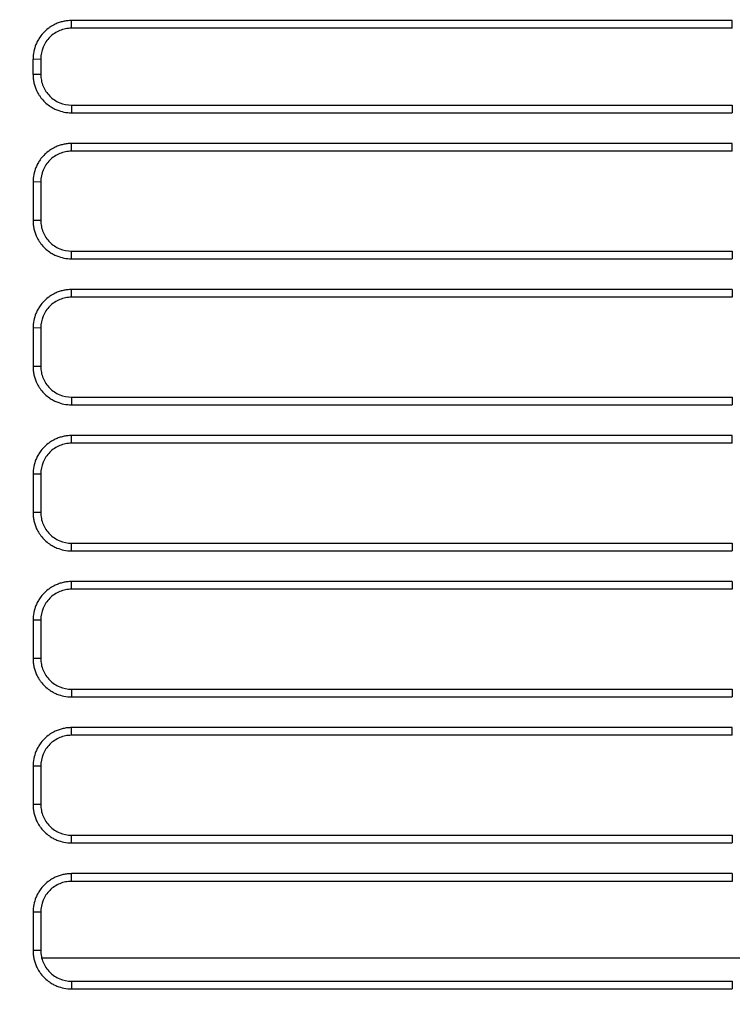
# Model space of a CAD drawing. Header units: millimetres. Extents: x -508 to 796, y -404 to 760.
# Tile 14 of 116: x 205 to 252, y -321 to -257. Entities that reach past the tile are written whole.
import ezdxf

# ---------------------------------------------------------------- set-up
doc = ezdxf.new("R2010")
doc.units = ezdxf.units.MM
doc.styles.add('SLDTEXTSTYLE0', font='TXT', dxfattribs={"width": 0.75})
doc.dimstyles.new('SLDDIMSTYLE0', dxfattribs={"dimtxt": 3.5, "dimasz": 3.302, "dimexe": 0, "dimexo": 0.0625, "dimgap": 0.875, "dimtad": 1, "dimrnd": 1e-09, "dimzin": 12, "dimdsep": 46, "dimtxsty": 'SLDTEXTSTYLE0', "dimsah": 1, "dimcen": 0.09, "dimadec": 0, "dimazin": 3, "dimtfac": 1, "dimtofl": 0, "dimtmove": 0, "dimatfit": 3, "dimfxl": 1, "dimfrac": 2, "dimtolj": 1, "dimtzin": 12, "dimarcsym": 0})

# ---------------------------------------------------------------- blocks, each defined once
blk = doc.blocks.new('_D_2')
at = {"color": 8, "linetype": 'Continuous', "lineweight": 0}
for p, q in [((164.791, -200.444), (164.791, -376.835)), ((295.857, -200.444), (295.857, -376.835)), ((164.791, -375.835), (295.857, -375.835))]:
    blk.add_line(p, q, dxfattribs=at)
at = {"color": 8, "linetype": 'Continuous', "lineweight": 18}
for points in [[(164.791, -375.835), (168.093, -376.343), (168.093, -375.327)], [(295.857, -375.835), (292.555, -375.327), (292.555, -376.343)]]:
    blk.add_solid(points, dxfattribs=at)
at = {"color": 8, "linetype": 'Continuous', "lineweight": 18, "insert": (228.883, -371.324), "char_height": 3.5, "attachment_point": 1, "style": 'SLDTEXTSTYLE0'}
blk.add_mtext('131.07', dxfattribs=at)

msp = doc.modelspace()

# ---------------------------------------------------------------- linework, layer by layer
at = {"color": 7, "linetype": 'Continuous', "lineweight": 25}
for p, q in [((208.824, -257.164), (208.824, -256.664)), ((251.824, -257.164), (251.824, -256.664)), ((251.824, -257.164), (208.824, -257.164)), ((206.324, -259.173), (206.824, -259.164)), ((206.324, -260.172), (206.324, -259.173)), ((206.824, -259.164), (206.824, -260.164)), ((206.824, -260.164), (206.324, -260.172)), ((208.824, -262.164), (208.824, -262.663)), ((208.824, -262.164), (251.824, -262.164)), ((251.824, -262.164), (251.824, -262.663)), ((208.824, -262.663), (251.824, -262.663)), ((251.824, -264.663), (208.824, -264.663)), ((208.824, -265.163), (208.824, -264.663)), ((251.824, -265.163), (251.824, -264.663)), ((251.824, -265.163), (208.824, -265.163)), ((206.824, -267.163), (206.324, -267.172)), ((206.324, -267.172), (206.324, -269.671)), ((206.824, -267.163), (206.824, -269.662)), ((206.824, -269.662), (206.324, -269.671)), ((208.824, -272.162), (208.824, -271.662)), ((208.824, -271.662), (251.824, -271.662)), ((208.824, -272.162), (251.824, -272.162)), ((251.824, -271.662), (251.824, -272.162)), ((251.824, -274.162), (208.824, -274.162)), ((208.824, -274.662), (208.824, -274.162)), ((251.824, -274.662), (208.824, -274.662)), ((251.824, -274.162), (251.824, -274.662)), ((206.824, -276.662), (206.324, -276.67)), ((206.324, -276.67), (206.324, -279.169)), ((206.824, -276.662), (206.824, -279.161)), ((206.824, -279.161), (206.324, -279.169)), ((208.824, -281.161), (208.824, -281.661)), ((208.824, -281.161), (251.824, -281.161)), ((251.824, -281.161), (251.824, -281.661)), ((208.824, -281.661), (251.824, -281.661)), ((251.824, -283.66), (208.824, -283.66)), ((208.824, -284.16), (208.824, -283.66)), ((251.824, -284.16), (251.824, -283.66)), ((251.824, -284.16), (208.824, -284.16)), ((206.824, -286.16), (206.324, -286.169)), ((206.324, -286.169), (206.324, -288.668)), ((206.824, -286.16), (206.824, -288.659)), ((206.824, -288.659), (206.324, -288.668)), ((208.824, -291.159), (208.824, -290.659)), ((208.824, -290.659), (251.824, -290.659)), ((251.824, -290.659), (251.824, -291.159)), ((208.824, -291.159), (251.824, -291.159)), ((251.824, -293.159), (208.824, -293.159)), ((208.824, -293.659), (208.824, -293.159)), ((251.824, -293.159), (251.824, -293.659)), ((251.824, -293.659), (208.824, -293.659)), ((206.824, -295.659), (206.324, -295.667)), ((206.324, -295.667), (206.324, -298.167)), ((206.824, -295.659), (206.824, -298.158)), ((206.824, -298.158), (206.324, -298.167)), ((208.824, -300.158), (208.824, -300.658)), ((208.824, -300.158), (251.824, -300.158)), ((251.824, -300.158), (251.824, -300.658)), ((208.824, -300.658), (251.824, -300.658)), ((251.824, -302.657), (208.824, -302.657)), ((208.824, -303.157), (208.824, -302.657)), ((251.824, -303.157), (251.824, -302.657)), ((251.824, -303.157), (208.824, -303.157)), ((206.824, -305.157), (206.324, -305.166)), ((206.324, -305.166), (206.324, -307.665)), ((206.824, -305.157), (206.824, -307.656)), ((206.824, -307.656), (206.324, -307.665)), ((208.824, -310.156), (208.824, -309.656)), ((208.824, -309.656), (251.824, -309.656)), ((251.824, -309.656), (251.824, -310.156)), ((208.824, -310.156), (251.824, -310.156)), ((251.824, -312.156), (208.824, -312.156)), ((208.824, -312.656), (208.824, -312.156)), ((251.824, -312.156), (251.824, -312.656)), ((251.824, -312.656), (208.824, -312.656)), ((206.824, -314.656), (206.324, -314.665)), ((206.324, -314.665), (206.324, -317.164)), ((206.824, -314.656), (206.824, -317.155)), ((206.824, -317.155), (206.324, -317.164)), ((206.883, -317.637), (253.765, -317.637)), ((208.824, -319.155), (208.824, -319.655)), ((208.824, -319.155), (251.824, -319.155)), ((251.824, -319.155), (251.824, -319.655)), ((208.824, -319.655), (251.824, -319.655))]:
    msp.add_line(p, q, dxfattribs=at)
at = {"color": 7, "linetype": 'Continuous', "lineweight": 25, "flags": 128}
msp.add_lwpolyline([(251.824, -256.664), (250.397, -256.664), (244.69, -256.664), (238.984, -256.664), (233.277, -256.664), (227.57, -256.664), (221.863, -256.664), (216.156, -256.664), (208.824, -256.664)], dxfattribs=at)
at = {"color": 7, "linetype": 'Continuous', "lineweight": 25}
for points, knots in [([(208.824, -256.664), (208.732, -256.664), (208.548, -256.675), (208.278, -256.72), (208.018, -256.793), (207.74, -256.905), (207.502, -257.038), (207.25, -257.217), (207.015, -257.428), (206.794, -257.696), (206.628, -257.962), (206.478, -258.278), (206.356, -258.682), (206.324, -259.008), (206.324, -259.173)], [2, 2, 2, 2, 2.388853, 2.771406, 3.149773, 3.526125, 4.028415, 4.29294, 4.823213, 5.353072, 5.748676, 6.142804, 6.821888, 7.51468, 7.51468, 7.51468, 7.51468]), ([(208.824, -257.164), (208.692, -257.164), (208.562, -257.177), (208.307, -257.228), (208.18, -257.266), (207.938, -257.367), (207.823, -257.428), (207.605, -257.573), (207.502, -257.657), (207.226, -257.934), (207.077, -258.157), (206.877, -258.638), (206.824, -258.9), (206.824, -259.164)], [0, 0, 0, 0, 0.125, 0.125, 0.25, 0.25, 0.375, 0.375, 0.5, 0.5, 0.75, 0.75, 1, 1, 1, 1]), ([(206.324, -260.172), (206.324, -260.264), (206.334, -260.446), (206.379, -260.715), (206.452, -260.974), (206.563, -261.25), (206.695, -261.488), (206.873, -261.739), (207.085, -261.975), (207.353, -262.196), (207.621, -262.362), (207.936, -262.512), (208.337, -262.632), (208.661, -262.663), (208.824, -262.663)], [2, 2, 2, 2, 2.389252, 2.772471, 3.151719, 3.529107, 4.032919, 4.299992, 4.835349, 5.370299, 5.769725, 6.16763, 6.845552, 7.53799, 7.53799, 7.53799, 7.53799]), ([(206.824, -260.164), (206.824, -260.296), (206.837, -260.425), (206.888, -260.681), (206.926, -260.808), (207.026, -261.05), (207.088, -261.165), (207.233, -261.382), (207.317, -261.485), (207.594, -261.762), (207.817, -261.911), (208.297, -262.11), (208.56, -262.164), (208.824, -262.164)], [0, 0, 0, 0, 0.125, 0.125, 0.25, 0.25, 0.375, 0.375, 0.5, 0.5, 0.75, 0.75, 1, 1, 1, 1]), ([(208.824, -264.663), (208.732, -264.663), (208.548, -264.673), (208.278, -264.719), (208.018, -264.792), (207.74, -264.904), (207.502, -265.037), (207.25, -265.216), (207.015, -265.426), (206.794, -265.694), (206.628, -265.961), (206.478, -266.277), (206.356, -266.681), (206.324, -267.007), (206.324, -267.172)], [2, 2, 2, 2, 2.388853, 2.771406, 3.149773, 3.526125, 4.028417, 4.292944, 4.82322, 5.353081, 5.748684, 6.142811, 6.821895, 7.514688, 7.514688, 7.514688, 7.514688]), ([(208.824, -265.163), (208.692, -265.163), (208.562, -265.176), (208.307, -265.227), (208.18, -265.265), (207.938, -265.366), (207.823, -265.427), (207.605, -265.572), (207.502, -265.656), (207.226, -265.933), (207.077, -266.156), (206.877, -266.637), (206.824, -266.899), (206.824, -267.163)], [0, 0, 0, 0, 0.125, 0.125, 0.25, 0.25, 0.375, 0.375, 0.5, 0.5, 0.75, 0.75, 1, 1, 1, 1]), ([(206.324, -269.671), (206.324, -269.763), (206.334, -269.945), (206.379, -270.213), (206.452, -270.472), (206.563, -270.749), (206.695, -270.986), (206.873, -271.238), (207.085, -271.474), (207.353, -271.694), (207.621, -271.861), (207.936, -272.01), (208.337, -272.13), (208.661, -272.162), (208.824, -272.162)], [2, 2, 2, 2, 2.389254, 2.772475, 3.151725, 3.529114, 4.032929, 4.300002, 4.835361, 5.370314, 5.769743, 6.16765, 6.845576, 7.538018, 7.538018, 7.538018, 7.538018]), ([(206.824, -269.662), (206.824, -269.794), (206.837, -269.924), (206.888, -270.179), (206.926, -270.306), (207.026, -270.548), (207.088, -270.663), (207.233, -270.881), (207.317, -270.984), (207.594, -271.26), (207.817, -271.409), (208.297, -271.609), (208.56, -271.662), (208.824, -271.662)], [0, 0, 0, 0, 0.125, 0.125, 0.25, 0.25, 0.375, 0.375, 0.5, 0.5, 0.75, 0.75, 1, 1, 1, 1]), ([(208.824, -274.162), (208.732, -274.162), (208.548, -274.172), (208.278, -274.217), (208.018, -274.291), (207.74, -274.403), (207.502, -274.535), (207.25, -274.714), (207.015, -274.925), (206.794, -275.193), (206.628, -275.46), (206.478, -275.775), (206.356, -276.179), (206.324, -276.506), (206.324, -276.67)], [2, 2, 2, 2, 2.388853, 2.771406, 3.149772, 3.526124, 4.028415, 4.29294, 4.823213, 5.353072, 5.748676, 6.142805, 6.821891, 7.514683, 7.514683, 7.514683, 7.514683]), ([(208.824, -274.662), (208.692, -274.662), (208.562, -274.675), (208.307, -274.725), (208.18, -274.764), (207.938, -274.864), (207.823, -274.925), (207.605, -275.07), (207.502, -275.155), (207.226, -275.431), (207.077, -275.654), (206.877, -276.135), (206.824, -276.398), (206.824, -276.662)], [0, 0, 0, 0, 0.125, 0.125, 0.25, 0.25, 0.375, 0.375, 0.5, 0.5, 0.75, 0.75, 1, 1, 1, 1]), ([(206.324, -279.169), (206.324, -279.261), (206.334, -279.443), (206.379, -279.712), (206.452, -279.971), (206.563, -280.247), (206.695, -280.485), (206.873, -280.736), (207.085, -280.972), (207.353, -281.193), (207.621, -281.359), (207.936, -281.509), (208.337, -281.629), (208.661, -281.661), (208.824, -281.661)], [2, 2, 2, 2, 2.389254, 2.772475, 3.151725, 3.529115, 4.032929, 4.300002, 4.835362, 5.370315, 5.769743, 6.16765, 6.845576, 7.538018, 7.538018, 7.538018, 7.538018]), ([(206.824, -279.161), (206.824, -279.293), (206.837, -279.423), (206.888, -279.678), (206.926, -279.805), (207.026, -280.047), (207.088, -280.162), (207.233, -280.379), (207.317, -280.482), (207.594, -280.759), (207.817, -280.908), (208.297, -281.108), (208.56, -281.161), (208.824, -281.161)], [0, 0, 0, 0, 0.125, 0.125, 0.25, 0.25, 0.375, 0.375, 0.5, 0.5, 0.75, 0.75, 1, 1, 1, 1]), ([(208.824, -283.66), (208.732, -283.66), (208.548, -283.671), (208.278, -283.716), (208.018, -283.789), (207.74, -283.901), (207.502, -284.034), (207.25, -284.213), (207.015, -284.424), (206.794, -284.692), (206.628, -284.958), (206.478, -285.274), (206.356, -285.678), (206.324, -286.004), (206.324, -286.169)], [2, 2, 2, 2, 2.388853, 2.771406, 3.149773, 3.526125, 4.028417, 4.292944, 4.82322, 5.353081, 5.748684, 6.142811, 6.821895, 7.514688, 7.514688, 7.514688, 7.514688]), ([(208.824, -284.16), (208.692, -284.16), (208.562, -284.173), (208.307, -284.224), (208.18, -284.262), (207.938, -284.363), (207.823, -284.424), (207.605, -284.569), (207.502, -284.653), (207.226, -284.93), (207.077, -285.153), (206.877, -285.634), (206.824, -285.896), (206.824, -286.16)], [0, 0, 0, 0, 0.125, 0.125, 0.25, 0.25, 0.375, 0.375, 0.5, 0.5, 0.75, 0.75, 1, 1, 1, 1]), ([(206.324, -288.668), (206.324, -288.76), (206.334, -288.942), (206.379, -289.21), (206.452, -289.47), (206.563, -289.746), (206.695, -289.983), (206.873, -290.235), (207.085, -290.471), (207.353, -290.692), (207.621, -290.858), (207.936, -291.007), (208.337, -291.128), (208.661, -291.159), (208.824, -291.159)], [2, 2, 2, 2, 2.389254, 2.772475, 3.151725, 3.529114, 4.032929, 4.300002, 4.835361, 5.370314, 5.769743, 6.16765, 6.845576, 7.538018, 7.538018, 7.538018, 7.538018]), ([(206.824, -288.659), (206.824, -288.791), (206.837, -288.921), (206.888, -289.177), (206.926, -289.303), (207.026, -289.546), (207.088, -289.66), (207.233, -289.878), (207.317, -289.981), (207.594, -290.257), (207.817, -290.406), (208.297, -290.606), (208.56, -290.659), (208.824, -290.659)], [0, 0, 0, 0, 0.125, 0.125, 0.25, 0.25, 0.375, 0.375, 0.5, 0.5, 0.75, 0.75, 1, 1, 1, 1]), ([(208.824, -293.159), (208.732, -293.159), (208.548, -293.169), (208.278, -293.214), (208.018, -293.288), (207.74, -293.4), (207.502, -293.532), (207.25, -293.711), (207.015, -293.922), (206.794, -294.19), (206.628, -294.457), (206.478, -294.772), (206.356, -295.176), (206.324, -295.503), (206.324, -295.667)], [2, 2, 2, 2, 2.388853, 2.771406, 3.149772, 3.526124, 4.028415, 4.29294, 4.823213, 5.353072, 5.748676, 6.142805, 6.821891, 7.514683, 7.514683, 7.514683, 7.514683]), ([(208.824, -293.659), (208.692, -293.659), (208.562, -293.672), (208.307, -293.722), (208.18, -293.761), (207.938, -293.861), (207.823, -293.923), (207.605, -294.068), (207.502, -294.152), (207.226, -294.428), (207.077, -294.651), (206.877, -295.132), (206.824, -295.395), (206.824, -295.659)], [0, 0, 0, 0, 0.125, 0.125, 0.25, 0.25, 0.375, 0.375, 0.5, 0.5, 0.75, 0.75, 1, 1, 1, 1]), ([(206.324, -298.167), (206.324, -298.258), (206.334, -298.441), (206.379, -298.709), (206.452, -298.968), (206.563, -299.244), (206.695, -299.482), (206.873, -299.733), (207.085, -299.969), (207.353, -300.19), (207.621, -300.356), (207.936, -300.506), (208.337, -300.626), (208.661, -300.658), (208.824, -300.658)], [2, 2, 2, 2, 2.389254, 2.772475, 3.151725, 3.529115, 4.032929, 4.300002, 4.835362, 5.370315, 5.769743, 6.16765, 6.845576, 7.538018, 7.538018, 7.538018, 7.538018]), ([(206.824, -298.158), (206.824, -298.29), (206.837, -298.42), (206.888, -298.675), (206.926, -298.802), (207.026, -299.044), (207.088, -299.159), (207.233, -299.376), (207.317, -299.479), (207.594, -299.756), (207.817, -299.905), (208.297, -300.105), (208.56, -300.158), (208.824, -300.158)], [0, 0, 0, 0, 0.125, 0.125, 0.25, 0.25, 0.375, 0.375, 0.5, 0.5, 0.75, 0.75, 1, 1, 1, 1]), ([(208.824, -302.657), (208.732, -302.657), (208.548, -302.668), (208.278, -302.713), (208.018, -302.786), (207.74, -302.898), (207.502, -303.031), (207.25, -303.21), (207.015, -303.421), (206.794, -303.689), (206.628, -303.955), (206.478, -304.271), (206.356, -304.675), (206.324, -305.001), (206.324, -305.166)], [2, 2, 2, 2, 2.388853, 2.771406, 3.149773, 3.526125, 4.028417, 4.292944, 4.82322, 5.353081, 5.748684, 6.142811, 6.821895, 7.514688, 7.514688, 7.514688, 7.514688]), ([(208.824, -303.157), (208.692, -303.157), (208.562, -303.17), (208.307, -303.221), (208.18, -303.259), (207.938, -303.36), (207.823, -303.421), (207.605, -303.566), (207.502, -303.65), (207.226, -303.927), (207.077, -304.15), (206.877, -304.631), (206.824, -304.893), (206.824, -305.157)], [0, 0, 0, 0, 0.125, 0.125, 0.25, 0.25, 0.375, 0.375, 0.5, 0.5, 0.75, 0.75, 1, 1, 1, 1]), ([(206.324, -307.665), (206.324, -307.757), (206.334, -307.939), (206.379, -308.207), (206.452, -308.467), (206.563, -308.743), (206.695, -308.98), (206.873, -309.232), (207.085, -309.468), (207.353, -309.689), (207.621, -309.855), (207.936, -310.004), (208.337, -310.125), (208.661, -310.156), (208.824, -310.156)], [2, 2, 2, 2, 2.389254, 2.772475, 3.151725, 3.529114, 4.032929, 4.300002, 4.835361, 5.370314, 5.769743, 6.16765, 6.845576, 7.538018, 7.538018, 7.538018, 7.538018]), ([(206.824, -307.656), (206.824, -307.788), (206.837, -307.918), (206.888, -308.174), (206.926, -308.301), (207.026, -308.543), (207.088, -308.657), (207.233, -308.875), (207.317, -308.978), (207.594, -309.254), (207.817, -309.404), (208.297, -309.603), (208.56, -309.656), (208.824, -309.656)], [0, 0, 0, 0, 0.125, 0.125, 0.25, 0.25, 0.375, 0.375, 0.5, 0.5, 0.75, 0.75, 1, 1, 1, 1]), ([(208.824, -312.156), (208.732, -312.156), (208.548, -312.166), (208.278, -312.211), (208.018, -312.285), (207.74, -312.397), (207.502, -312.53), (207.25, -312.708), (207.015, -312.919), (206.794, -313.187), (206.628, -313.454), (206.478, -313.77), (206.356, -314.174), (206.324, -314.5), (206.324, -314.665)], [2, 2, 2, 2, 2.388853, 2.771406, 3.149772, 3.526124, 4.028415, 4.29294, 4.823213, 5.353072, 5.748676, 6.142805, 6.821891, 7.514683, 7.514683, 7.514683, 7.514683]), ([(208.824, -312.656), (208.692, -312.656), (208.562, -312.669), (208.307, -312.72), (208.18, -312.758), (207.938, -312.858), (207.823, -312.92), (207.605, -313.065), (207.502, -313.149), (207.226, -313.426), (207.077, -313.648), (206.877, -314.129), (206.824, -314.392), (206.824, -314.656)], [0, 0, 0, 0, 0.125, 0.125, 0.25, 0.25, 0.375, 0.375, 0.5, 0.5, 0.75, 0.75, 1, 1, 1, 1]), ([(206.324, -317.164), (206.324, -317.255), (206.334, -317.438), (206.379, -317.706), (206.452, -317.965), (206.563, -318.242), (206.695, -318.479), (206.873, -318.731), (207.085, -318.966), (207.353, -319.187), (207.621, -319.353), (207.936, -319.503), (208.337, -319.623), (208.661, -319.655), (208.824, -319.655)], [2, 2, 2, 2, 2.389254, 2.772475, 3.151725, 3.529115, 4.032929, 4.300002, 4.835362, 5.370315, 5.769743, 6.16765, 6.845576, 7.538018, 7.538018, 7.538018, 7.538018]), ([(206.824, -317.155), (206.824, -317.287), (206.837, -317.417), (206.888, -317.672), (206.926, -317.799), (207.026, -318.041), (207.088, -318.156), (207.233, -318.373), (207.317, -318.476), (207.594, -318.753), (207.817, -318.902), (208.297, -319.102), (208.56, -319.155), (208.824, -319.155)], [0, 0, 0, 0, 0.125, 0.125, 0.25, 0.25, 0.375, 0.375, 0.5, 0.5, 0.75, 0.75, 1, 1, 1, 1])]:
    msp.add_open_spline(points, degree=3, knots=knots, dxfattribs=at)

# ---------------------------------------------------------------- dimensions: what is measured, and where the dimension line sits
at = {"color": 8, "linetype": 'Continuous', "lineweight": 18}
dim = msp.add_linear_dim(base=(295.857, -375.835), p1=(164.791, -199.444), p2=(295.857, -199.444), dimstyle='SLDDIMSTYLE0', dxfattribs=at)
dim.commit()
dim.dimension.update_dxf_attribs({"geometry": '_D_2', "text_midpoint": (235.995, -375.835), "dimtype": 160})

doc.saveas('drawing.dxf')
